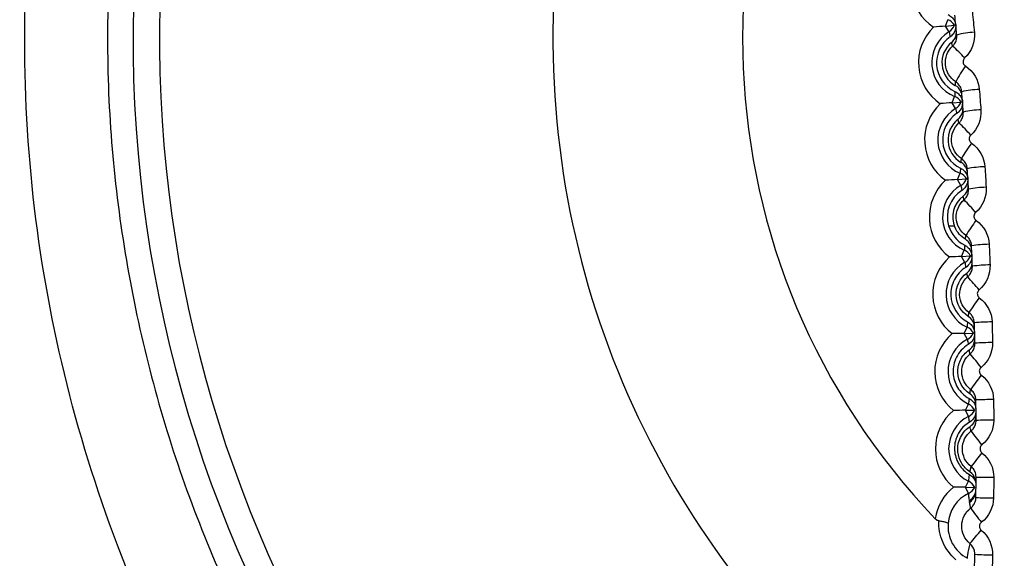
# Model space of a CAD drawing. Header units: millimetres. Extents: x 15358 to 16483, y 10132 to 11382.
# Tile 74 of 166: x 15945 to 15956, y 10674 to 10680. Entities that reach past the tile are written whole.
import ezdxf

# ---------------------------------------------------------------- set-up
doc = ezdxf.new("R2010")
doc.units = ezdxf.units.MM

msp = doc.modelspace()

# ---------------------------------------------------------------- linework, layer by layer
at = {"color": 7, "linetype": 'Continuous', "lineweight": 25}
for p, q in [((15955.237, 10679.822), (15955.264, 10679.894)), ((15955.237, 10679.822), (15955.339, 10679.832)), ((15955.277, 10679.757), (15955.237, 10679.822)), ((15955.313, 10678.955), (15955.341, 10679.027)), ((15955.313, 10678.955), (15955.415, 10678.963)), ((15955.352, 10678.889), (15955.313, 10678.955)), ((15955.373, 10678.087), (15955.403, 10678.158)), ((15955.373, 10678.087), (15955.476, 10678.093)), ((15955.412, 10678.02), (15955.373, 10678.087)), ((15955.273, 10677.562), (15955.338, 10677.562)), ((15955.419, 10677.217), (15955.45, 10677.288)), ((15955.419, 10677.217), (15955.521, 10677.222)), ((15955.456, 10677.15), (15955.419, 10677.217)), ((15955.449, 10676.347), (15955.482, 10676.417)), ((15955.449, 10676.347), (15955.552, 10676.35)), ((15955.485, 10676.279), (15955.449, 10676.347)), ((15955.465, 10675.477), (15955.498, 10675.546)), ((15955.465, 10675.477), (15955.567, 10675.478)), ((15955.499, 10675.408), (15955.465, 10675.477)), ((15955.465, 10674.606), (15955.499, 10674.675)), ((15955.465, 10674.606), (15955.567, 10674.605)), ((15955.498, 10674.537), (15955.465, 10674.606)), ((15955.571, 10674.605), (15955.567, 10674.605))]:
    msp.add_line(p, q, dxfattribs=at)
for centre, radius, start, end in [((15960.802, 10679.565), 22.631, 349.7951, 105.4331), ((15960.797, 10679.681), 14.75, 110.4268, 246.6273), ((15960.797, 10679.681), 14.45, 110.4268, 246.1122), ((15960.797, 10679.681), 10, 127.8444, 234.5175), ((15960.797, 10679.681), 7.855, 141.1494, 223.7407), ((15955.41, 10680.278), 0.561, 135.2592, 236.7408), ((15955.211, 10679.754), 0.15, 31.4237, 69.2344), ((15955.493, 10679.408), 0.561, 134.2592, 235.7408), ((15955.493, 10679.408), 0.411, 121.7681, 248.2319), ((15955.198, 10679.885), 0.15, 301.7656, 339.5763), ((15957.773, 10680.284), 2.55, 191.9232, 193.2121), ((15955.59, 10678.94), 0.812, 91.816, 106.0832), ((15955.493, 10679.408), 0.357, 124.7977, 245.2023), ((15955.493, 10679.408), 0.296, 129.3133, 240.6867), ((15954.553, 10678.682), 1.191, 40.8616, 50.0817), ((15956.87, 10678.392), 1.715, 145.1783, 152.194), ((15957.891, 10678.941), 2.551, 176.7882, 178.0766), ((15955.645, 10678.175), 0.931, 91.5395, 103.9443), ((15955.286, 10678.887), 0.15, 30.4237, 68.2344), ((15955.275, 10679.018), 0.15, 300.7656, 338.5763), ((15955.562, 10678.536), 0.561, 133.2592, 234.7408), ((15955.562, 10678.536), 0.411, 120.7681, 247.2319), ((15957.856, 10679.372), 2.55, 190.9232, 192.2121), ((15955.663, 10677.892), 0.983, 91.4425, 103.1772), ((15955.562, 10678.536), 0.357, 123.7977, 244.2023), ((15955.562, 10678.536), 0.296, 128.3133, 239.6867), ((15954.368, 10677.606), 1.516, 40.3492, 47.6458), ((15957.197, 10677.307), 2.049, 144.4482, 150.2607), ((15957.951, 10678.027), 2.551, 175.7882, 177.0766), ((15955.707, 10677.061), 1.17, 91.1752, 101.0213), ((15955.615, 10677.663), 0.561, 132.2592, 233.7408), ((15955.345, 10678.019), 0.15, 29.4237, 67.2344), ((15955.337, 10678.15), 0.15, 299.7656, 337.5763), ((15955.615, 10677.663), 0.411, 119.7681, 246.2319), ((15955.615, 10677.663), 0.357, 122.7977, 196.5218), ((15957.923, 10678.459), 2.549, 189.9229, 191.2123), ((15955.721, 10676.743), 1.256, 91.0806, 100.2445), ((15955.615, 10677.663), 0.296, 127.3133, 203.7082), ((15954.003, 10676.4), 2.051, 39.8188, 45.2552), ((15957.687, 10676.081), 2.61, 143.7458, 148.2656), ((15957.995, 10677.113), 2.551, 174.7864, 176.0766), ((15955.39, 10677.15), 0.15, 28.4237, 66.2344), ((15955.754, 10675.77), 1.584, 90.8208, 98.075), ((15955.654, 10676.79), 0.561, 131.2592, 232.7408), ((15955.384, 10677.281), 0.15, 298.7656, 336.5763), ((15955.654, 10676.79), 0.411, 118.7681, 245.2319), ((15957.966, 10677.544), 2.541, 188.921, 190.2225), ((15955.764, 10675.371), 1.75, 90.7282, 97.2908), ((15953.229, 10674.885), 3.085, 39.2686, 42.9131), ((15958.595, 10674.513), 3.722, 143.0707, 146.2096), ((15958.015, 10676.199), 2.543, 173.742, 175.0776), ((15955.419, 10676.281), 0.15, 27.4237, 65.2344), ((15955.784, 10674.002), 2.474, 90.4739, 95.1114), ((15955.677, 10675.916), 0.561, 130.2592, 231.7408), ((15955.677, 10675.916), 0.411, 117.7681, 244.2319), ((15955.415, 10676.412), 0.15, 297.7656, 335.5763), ((15957.974, 10676.625), 2.512, 187.9147, 189.291), ((15955.789, 10673.332), 2.911, 90.3826, 94.3221), ((15951.045, 10672.28), 5.889, 38.6968, 40.6222), ((15961.127, 10671.653), 6.921, 142.422, 144.0941), ((15958.006, 10675.286), 2.522, 172.6228, 174.0805), ((15955.433, 10675.411), 0.15, 26.4237, 64.2344), ((15955.794, 10669.881), 5.717, 90.1317, 92.1366), ((15955.684, 10675.041), 0.561, 129.2592, 230.7408), ((15955.684, 10675.041), 0.411, 116.7681, 243.2319), ((15955.432, 10675.542), 0.15, 296.7656, 334.5763), ((15955.789, 10666.572), 8.793, 90.0412, 91.3446), ((15923.863, 10650.161), 40.394, 38.102, 38.3852), ((16029.625, 10616.782), 94.135, 141.79881, 141.92062), ((15955.849, 10692.771), 18.051, 269.1568, 269.7916), ((15955.677, 10674.167), 0.561, 128.2592, 171.5644), ((15955.433, 10674.672), 0.15, 295.7656, 333.5763), ((15955.432, 10674.541), 0.15, 25.4237, 63.2344), ((15955.677, 10674.167), 0.411, 115.7681, 175.9977), ((15955.432, 10674.585), 0.15, 300.338, 359.4745), ((15955.432, 10674.567), 0.15, 301.4372, 359.4544), ((15955.434, 10674.573), 0.15, 300.8347, 349.2933), ((15955.826, 10683.06), 8.574, 268.3646, 269.7012), ((15962.807, 10679.704), 9.028, 216.2041, 217.4829), ((15949.772, 10678.84), 7.53, 319.6909, 321.2001), ((15955.803, 10677.345), 3.504, 266.1785, 269.4508)]:
    msp.add_arc(centre, radius, start, end, dxfattribs=at)
for points, knots in [([(15955.779, 10700.639), (15956.208, 10700.74), (15956.641, 10700.831), (15957.506, 10700.982), (15957.939, 10701.044), (15959.24, 10701.191), (15960.109, 10701.236), (15961.852, 10701.221), (15962.725, 10701.161), (15964.475, 10700.932), (15965.335, 10700.766), (15967.022, 10700.332), (15967.851, 10700.065), (15969.07, 10699.588), (15969.472, 10699.417), (15970.269, 10699.048), (15970.665, 10698.851), (15972.601, 10697.807), (15974.029, 10696.797), (15976.64, 10694.422), (15977.779, 10693.099), (15979.239, 10690.916), (15979.686, 10690.15), (15980.476, 10688.587), (15980.821, 10687.785), (15981.414, 10686.144), (15981.66, 10685.305), (15982.053, 10683.586), (15982.195, 10682.721), (15982.374, 10680.988), (15982.41, 10680.119), (15982.387, 10678.812), (15982.365, 10678.375), (15982.296, 10677.501), (15982.247, 10677.062), (15982.187, 10676.626)], [0, 0, 0, 0, 0.03125, 0.03125, 0.0625, 0.0625, 0.125, 0.125, 0.1875, 0.1875, 0.25, 0.25, 0.3125, 0.3125, 0.34375, 0.34375, 0.375, 0.375, 0.5, 0.5, 0.625, 0.625, 0.6875, 0.6875, 0.75, 0.75, 0.8125, 0.8125, 0.875, 0.875, 0.9375, 0.9375, 0.96875, 0.96875, 1, 1, 1, 1]), ([(15954.946, 10664.91), (15954.491, 10665.056), (15952.747, 10665.618), (15950.143, 10667.567), (15947.419, 10670.588), (15945.578, 10674.256), (15944.709, 10678.253), (15944.877, 10682.343), (15946.065, 10686.264), (15948.207, 10689.741), (15951.131, 10692.638), (15953.563, 10693.843), (15954.779, 10694.445)], [0, 0, 0, 0, 0.037767, 0.144659, 0.251567, 0.35849, 0.465424, 0.57236, 0.679291, 0.78621, 0.893113, 1, 1, 1, 1]), ([(15955.68, 10693.832), (15954.497, 10693.304), (15952.536, 10692.43), (15950.242, 10690.491), (15948.57, 10688.574), (15947.257, 10686.389), (15946.319, 10684.021), (15945.802, 10681.527), (15945.702, 10678.982), (15946.04, 10676.458), (15946.788, 10674.025), (15947.942, 10671.757), (15949.451, 10669.706), (15951.294, 10667.959), (15953.14, 10666.65), (15954.433, 10666.106), (15954.946, 10665.89)], [0, 0, 0, 0, 0.107511, 0.178044, 0.248576, 0.319134, 0.389693, 0.460245, 0.530798, 0.601315, 0.671833, 0.742301, 0.812769, 0.883196, 0.953623, 1, 1, 1, 1]), ([(15955.266, 10679.952), (15955.281, 10679.945), (15955.295, 10679.935), (15955.308, 10679.924), (15955.32, 10679.912), (15955.33, 10679.899), (15955.338, 10679.884), (15955.346, 10679.869), (15955.351, 10679.852), (15955.354, 10679.836), (15955.354, 10679.835), (15955.354, 10679.834), (15955.354, 10679.834)], [0, 0, 0, 0, 0.0000503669, 0.0000503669, 0.0000503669, 0.0001007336, 0.0001007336, 0.0001007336, 0.0001511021, 0.0001511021, 0.0001511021, 0.0001532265, 0.0001532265, 0.0001532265, 0.0001532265]), ([(15955.354, 10679.834), (15955.355, 10679.819), (15955.353, 10679.803), (15955.35, 10679.788), (15955.346, 10679.772), (15955.339, 10679.756), (15955.33, 10679.742), (15955.321, 10679.728), (15955.309, 10679.716), (15955.296, 10679.705), (15955.294, 10679.704), (15955.292, 10679.702), (15955.29, 10679.701)], [0.0000049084, 0.0000049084, 0.0000049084, 0.0000049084, 0.0000503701, 0.0000503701, 0.0000503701, 0.0001007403, 0.0001007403, 0.0001007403, 0.0001511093, 0.0001511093, 0.0001511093, 0.0001581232, 0.0001581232, 0.0001581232, 0.0001581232]), ([(15955.306, 10679.637), (15955.319, 10679.648), (15955.33, 10679.661), (15955.339, 10679.675), (15955.348, 10679.689), (15955.354, 10679.705), (15955.358, 10679.722), (15955.361, 10679.737), (15955.362, 10679.752), (15955.36, 10679.767)], [0, 0, 0, 0, 0.0000503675, 0.0000503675, 0.0000503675, 0.0001007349, 0.0001007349, 0.0001007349, 0.0001461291, 0.0001461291, 0.0001461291, 0.0001461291]), ([(15955.354, 10679.834), (15955.354, 10679.834), (15955.354, 10679.834), (15955.354, 10679.834), (15955.354, 10679.834), (15955.353, 10679.834), (15955.353, 10679.834), (15955.351, 10679.833), (15955.346, 10679.833), (15955.339, 10679.832)], [0, 0, 0, 0, 0.0003, 0.0003, 0.0003, 0.0015, 0.0015, 0.0015, 0.006150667, 0.006150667, 0.006150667, 0.006150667]), ([(15955.318, 10679.596), (15955.318, 10679.597), (15955.317, 10679.598), (15955.317, 10679.599), (15955.315, 10679.605), (15955.313, 10679.611), (15955.311, 10679.618), (15955.311, 10679.62), (15955.31, 10679.622), (15955.31, 10679.624), (15955.308, 10679.628), (15955.307, 10679.633), (15955.306, 10679.637)], [0.000189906, 0.000189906, 0.000189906, 0.000189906, 0.000506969, 0.000506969, 0.000506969, 0.002534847, 0.002534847, 0.002534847, 0.003199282, 0.003199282, 0.003199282, 0.004607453, 0.004607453, 0.004607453, 0.004607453]), ([(15955.318, 10679.596), (15955.326, 10679.604), (15955.334, 10679.613), (15955.341, 10679.623), (15955.35, 10679.637), (15955.357, 10679.653), (15955.361, 10679.669), (15955.365, 10679.686), (15955.366, 10679.703), (15955.365, 10679.72)], [0, 0, 0, 0, 0.0000357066, 0.0000357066, 0.0000357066, 0.0000871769, 0.0000871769, 0.0000871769, 0.0001387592, 0.0001387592, 0.0001387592, 0.0001387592]), ([(15955.353, 10679.192), (15955.287, 10679.235), (15955.244, 10679.308), (15955.23, 10679.463), (15955.26, 10679.542), (15955.318, 10679.596)], [0, 0, 0, 0, 0.5, 0.5, 1, 1, 1, 1]), ([(15955.454, 10679.462), (15955.453, 10679.46), (15955.451, 10679.458), (15955.449, 10679.457), (15955.445, 10679.452), (15955.442, 10679.446), (15955.44, 10679.44), (15955.438, 10679.434), (15955.436, 10679.427), (15955.436, 10679.421), (15955.436, 10679.414), (15955.437, 10679.408), (15955.439, 10679.402), (15955.441, 10679.396), (15955.444, 10679.39), (15955.448, 10679.385), (15955.452, 10679.38), (15955.457, 10679.375), (15955.462, 10679.372)], [0, 0, 0, 0, 0.000007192, 0.000007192, 0.000007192, 0.0000267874, 0.0000267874, 0.0000267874, 0.0000463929, 0.0000463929, 0.0000463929, 0.0000659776, 0.0000659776, 0.0000659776, 0.0000855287, 0.0000855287, 0.0000855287, 0.0001050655, 0.0001050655, 0.0001050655, 0.0001050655]), ([(15955.349, 10679.15), (15955.349, 10679.152), (15955.349, 10679.154), (15955.349, 10679.156), (15955.35, 10679.163), (15955.351, 10679.17), (15955.351, 10679.178), (15955.352, 10679.181), (15955.352, 10679.183), (15955.352, 10679.186), (15955.353, 10679.188), (15955.353, 10679.19), (15955.353, 10679.192)], [0, 0, 0, 0, 0.000586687, 0.000586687, 0.000586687, 0.002933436, 0.002933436, 0.002933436, 0.003744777, 0.003744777, 0.003744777, 0.00442285, 0.00442285, 0.00442285, 0.00442285]), ([(15955.421, 10679.079), (15955.42, 10679.091), (15955.418, 10679.102), (15955.414, 10679.114), (15955.409, 10679.13), (15955.4, 10679.145), (15955.39, 10679.158), (15955.38, 10679.171), (15955.367, 10679.183), (15955.353, 10679.192)], [0, 0, 0, 0, 0.0000358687, 0.0000358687, 0.0000358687, 0.0000868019, 0.0000868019, 0.0000868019, 0.0001376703, 0.0001376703, 0.0001376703, 0.0001376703]), ([(15955.344, 10679.084), (15955.359, 10679.077), (15955.373, 10679.067), (15955.385, 10679.055), (15955.397, 10679.044), (15955.408, 10679.03), (15955.415, 10679.015), (15955.423, 10679), (15955.428, 10678.983), (15955.43, 10678.967), (15955.43, 10678.966), (15955.43, 10678.965), (15955.43, 10678.964)], [0, 0, 0, 0, 0.0000503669, 0.0000503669, 0.0000503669, 0.0001007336, 0.0001007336, 0.0001007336, 0.0001511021, 0.0001511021, 0.0001511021, 0.0001532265, 0.0001532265, 0.0001532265, 0.0001532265]), ([(15955.425, 10679.031), (15955.423, 10679.048), (15955.419, 10679.065), (15955.412, 10679.08), (15955.406, 10679.095), (15955.396, 10679.11), (15955.384, 10679.122), (15955.374, 10679.133), (15955.362, 10679.143), (15955.349, 10679.15)], [0, 0, 0, 0, 0.0000503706, 0.0000503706, 0.0000503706, 0.0001007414, 0.0001007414, 0.0001007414, 0.0001461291, 0.0001461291, 0.0001461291, 0.0001461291]), ([(15955.43, 10678.964), (15955.431, 10678.949), (15955.429, 10678.934), (15955.425, 10678.919), (15955.421, 10678.903), (15955.414, 10678.887), (15955.404, 10678.873), (15955.395, 10678.859), (15955.383, 10678.847), (15955.369, 10678.837), (15955.367, 10678.836), (15955.365, 10678.834), (15955.364, 10678.833)], [0.0000049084, 0.0000049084, 0.0000049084, 0.0000049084, 0.0000503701, 0.0000503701, 0.0000503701, 0.0001007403, 0.0001007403, 0.0001007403, 0.0001511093, 0.0001511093, 0.0001511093, 0.0001581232, 0.0001581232, 0.0001581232, 0.0001581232]), ([(15955.379, 10678.768), (15955.392, 10678.779), (15955.403, 10678.792), (15955.412, 10678.806), (15955.421, 10678.82), (15955.428, 10678.836), (15955.432, 10678.852), (15955.435, 10678.867), (15955.436, 10678.883), (15955.435, 10678.898)], [0, 0, 0, 0, 0.0000503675, 0.0000503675, 0.0000503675, 0.0001007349, 0.0001007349, 0.0001007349, 0.0001461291, 0.0001461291, 0.0001461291, 0.0001461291]), ([(15955.39, 10678.727), (15955.399, 10678.735), (15955.407, 10678.744), (15955.413, 10678.754), (15955.423, 10678.768), (15955.43, 10678.783), (15955.434, 10678.8), (15955.439, 10678.816), (15955.44, 10678.833), (15955.439, 10678.85)], [0, 0, 0, 0, 0.0000355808, 0.0000355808, 0.0000355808, 0.0000868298, 0.0000868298, 0.0000868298, 0.0001381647, 0.0001381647, 0.0001381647, 0.0001381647]), ([(15955.418, 10678.323), (15955.353, 10678.367), (15955.311, 10678.441), (15955.3, 10678.595), (15955.332, 10678.674), (15955.39, 10678.727)], [0, 0, 0, 0, 0.5, 0.5, 1, 1, 1, 1]), ([(15955.39, 10678.727), (15955.39, 10678.728), (15955.389, 10678.729), (15955.389, 10678.73), (15955.387, 10678.736), (15955.385, 10678.742), (15955.384, 10678.749), (15955.383, 10678.751), (15955.383, 10678.753), (15955.382, 10678.755), (15955.381, 10678.76), (15955.38, 10678.764), (15955.379, 10678.768)], [0.000191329, 0.000191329, 0.000191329, 0.000191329, 0.000506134, 0.000506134, 0.000506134, 0.00253067, 0.00253067, 0.00253067, 0.003247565, 0.003247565, 0.003247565, 0.004655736, 0.004655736, 0.004655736, 0.004655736]), ([(15955.524, 10678.588), (15955.522, 10678.587), (15955.521, 10678.585), (15955.519, 10678.583), (15955.515, 10678.578), (15955.511, 10678.573), (15955.509, 10678.567), (15955.507, 10678.561), (15955.505, 10678.554), (15955.505, 10678.548), (15955.505, 10678.541), (15955.506, 10678.535), (15955.508, 10678.529), (15955.51, 10678.523), (15955.513, 10678.517), (15955.516, 10678.512), (15955.52, 10678.507), (15955.525, 10678.502), (15955.53, 10678.498)], [0, 0, 0, 0, 0.0000070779, 0.0000070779, 0.0000070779, 0.0000265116, 0.0000265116, 0.0000265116, 0.0000459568, 0.0000459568, 0.0000459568, 0.0000653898, 0.0000653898, 0.0000653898, 0.0000847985, 0.0000847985, 0.0000847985, 0.0001041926, 0.0001041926, 0.0001041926, 0.0001041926]), ([(15955.413, 10678.281), (15955.413, 10678.283), (15955.413, 10678.285), (15955.413, 10678.286), (15955.414, 10678.294), (15955.415, 10678.301), (15955.416, 10678.309), (15955.416, 10678.311), (15955.417, 10678.314), (15955.417, 10678.317), (15955.417, 10678.319), (15955.418, 10678.321), (15955.418, 10678.323)], [0, 0, 0, 0, 0.000586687, 0.000586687, 0.000586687, 0.002933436, 0.002933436, 0.002933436, 0.003744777, 0.003744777, 0.003744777, 0.004468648, 0.004468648, 0.004468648, 0.004468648]), ([(15955.487, 10678.161), (15955.486, 10678.177), (15955.482, 10678.194), (15955.475, 10678.21), (15955.469, 10678.225), (15955.459, 10678.24), (15955.448, 10678.252), (15955.438, 10678.263), (15955.426, 10678.273), (15955.413, 10678.281)], [0, 0, 0, 0, 0.0000503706, 0.0000503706, 0.0000503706, 0.0001007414, 0.0001007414, 0.0001007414, 0.0001461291, 0.0001461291, 0.0001461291, 0.0001461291]), ([(15955.484, 10678.209), (15955.483, 10678.221), (15955.481, 10678.233), (15955.477, 10678.244), (15955.472, 10678.26), (15955.464, 10678.275), (15955.454, 10678.289), (15955.444, 10678.302), (15955.432, 10678.314), (15955.418, 10678.323)], [0, 0, 0, 0, 0.0000356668, 0.0000356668, 0.0000356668, 0.0000865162, 0.0000865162, 0.0000865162, 0.000137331, 0.000137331, 0.000137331, 0.000137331]), ([(15955.407, 10678.215), (15955.422, 10678.208), (15955.436, 10678.198), (15955.448, 10678.186), (15955.46, 10678.174), (15955.47, 10678.16), (15955.477, 10678.144), (15955.484, 10678.129), (15955.489, 10678.113), (15955.491, 10678.096), (15955.491, 10678.095), (15955.491, 10678.095), (15955.491, 10678.094)], [0, 0, 0, 0, 0.0000503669, 0.0000503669, 0.0000503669, 0.0001007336, 0.0001007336, 0.0001007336, 0.0001511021, 0.0001511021, 0.0001511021, 0.0001532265, 0.0001532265, 0.0001532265, 0.0001532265]), ([(15955.491, 10678.094), (15955.491, 10678.079), (15955.489, 10678.063), (15955.485, 10678.049), (15955.481, 10678.033), (15955.473, 10678.017), (15955.463, 10678.003), (15955.454, 10677.99), (15955.442, 10677.977), (15955.428, 10677.968), (15955.426, 10677.966), (15955.424, 10677.965), (15955.422, 10677.964)], [0.0000049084, 0.0000049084, 0.0000049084, 0.0000049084, 0.0000503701, 0.0000503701, 0.0000503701, 0.0001007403, 0.0001007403, 0.0001007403, 0.0001511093, 0.0001511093, 0.0001511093, 0.0001581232, 0.0001581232, 0.0001581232, 0.0001581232]), ([(15955.491, 10678.094), (15955.491, 10678.094), (15955.491, 10678.094), (15955.491, 10678.094), (15955.49, 10678.094), (15955.49, 10678.094), (15955.49, 10678.094), (15955.487, 10678.094), (15955.483, 10678.093), (15955.476, 10678.093)], [0, 0, 0, 0, 0.0003, 0.0003, 0.0003, 0.0015, 0.0015, 0.0015, 0.006150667, 0.006150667, 0.006150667, 0.006150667]), ([(15955.436, 10677.899), (15955.449, 10677.909), (15955.461, 10677.922), (15955.47, 10677.936), (15955.48, 10677.95), (15955.487, 10677.965), (15955.491, 10677.982), (15955.494, 10677.996), (15955.496, 10678.012), (15955.495, 10678.027)], [0, 0, 0, 0, 0.0000503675, 0.0000503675, 0.0000503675, 0.0001007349, 0.0001007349, 0.0001007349, 0.0001461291, 0.0001461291, 0.0001461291, 0.0001461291]), ([(15955.447, 10677.857), (15955.456, 10677.865), (15955.464, 10677.873), (15955.47, 10677.883), (15955.48, 10677.897), (15955.488, 10677.912), (15955.492, 10677.929), (15955.497, 10677.945), (15955.499, 10677.962), (15955.498, 10677.979)], [0, 0, 0, 0, 0.000035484, 0.000035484, 0.000035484, 0.0000865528, 0.0000865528, 0.0000865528, 0.0001376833, 0.0001376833, 0.0001376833, 0.0001376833]), ([(15955.468, 10677.454), (15955.404, 10677.499), (15955.363, 10677.573), (15955.355, 10677.727), (15955.388, 10677.805), (15955.447, 10677.857)], [0, 0, 0, 0, 0.5, 0.5, 1, 1, 1, 1]), ([(15955.447, 10677.857), (15955.446, 10677.858), (15955.446, 10677.859), (15955.446, 10677.86), (15955.444, 10677.866), (15955.443, 10677.872), (15955.441, 10677.879), (15955.44, 10677.881), (15955.44, 10677.883), (15955.439, 10677.886), (15955.438, 10677.89), (15955.437, 10677.894), (15955.436, 10677.899)], [0.000192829, 0.000192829, 0.000192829, 0.000192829, 0.00050547, 0.00050547, 0.00050547, 0.00252735, 0.00252735, 0.00252735, 0.003285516, 0.003285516, 0.003285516, 0.004694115, 0.004694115, 0.004694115, 0.004694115]), ([(15955.578, 10677.713), (15955.576, 10677.712), (15955.575, 10677.71), (15955.573, 10677.709), (15955.569, 10677.704), (15955.566, 10677.698), (15955.563, 10677.692), (15955.561, 10677.686), (15955.559, 10677.68), (15955.559, 10677.674), (15955.559, 10677.667), (15955.559, 10677.661), (15955.561, 10677.655), (15955.563, 10677.649), (15955.566, 10677.643), (15955.569, 10677.638), (15955.573, 10677.633), (15955.578, 10677.628), (15955.583, 10677.624)], [0, 0, 0, 0, 0.0000069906, 0.0000069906, 0.0000069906, 0.0000262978, 0.0000262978, 0.0000262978, 0.0000456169, 0.0000456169, 0.0000456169, 0.0000649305, 0.0000649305, 0.0000649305, 0.0000842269, 0.0000842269, 0.0000842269, 0.0001035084, 0.0001035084, 0.0001035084, 0.0001035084]), ([(15955.462, 10677.411), (15955.462, 10677.412), (15955.462, 10677.414), (15955.462, 10677.416), (15955.463, 10677.424), (15955.464, 10677.431), (15955.466, 10677.439), (15955.466, 10677.441), (15955.466, 10677.443), (15955.467, 10677.446), (15955.467, 10677.448), (15955.467, 10677.451), (15955.468, 10677.454)], [0, 0, 0, 0, 0.000586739, 0.000586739, 0.000586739, 0.002933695, 0.002933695, 0.002933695, 0.003678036, 0.003678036, 0.003678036, 0.00450747, 0.00450747, 0.00450747, 0.00450747]), ([(15955.534, 10677.289), (15955.533, 10677.306), (15955.529, 10677.323), (15955.523, 10677.338), (15955.517, 10677.354), (15955.508, 10677.369), (15955.496, 10677.381), (15955.486, 10677.393), (15955.475, 10677.403), (15955.462, 10677.411)], [0, 0, 0, 0, 0.0000505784, 0.0000505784, 0.0000505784, 0.0001011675, 0.0001011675, 0.0001011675, 0.000146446, 0.000146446, 0.000146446, 0.000146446]), ([(15955.531, 10677.338), (15955.531, 10677.35), (15955.529, 10677.362), (15955.526, 10677.373), (15955.521, 10677.389), (15955.513, 10677.404), (15955.504, 10677.418), (15955.494, 10677.432), (15955.482, 10677.444), (15955.468, 10677.454)], [0, 0, 0, 0, 0.0000355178, 0.0000355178, 0.0000355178, 0.0000863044, 0.0000863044, 0.0000863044, 0.0001370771, 0.0001370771, 0.0001370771, 0.0001370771]), ([(15955.455, 10677.345), (15955.47, 10677.337), (15955.483, 10677.327), (15955.495, 10677.315), (15955.507, 10677.303), (15955.516, 10677.289), (15955.523, 10677.274), (15955.53, 10677.258), (15955.535, 10677.242), (15955.536, 10677.225), (15955.536, 10677.224), (15955.536, 10677.223), (15955.536, 10677.222)], [0, 0, 0, 0, 0.0000503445, 0.0000503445, 0.0000503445, 0.0001006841, 0.0001006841, 0.0001006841, 0.0001511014, 0.0001511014, 0.0001511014, 0.0001537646, 0.0001537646, 0.0001537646, 0.0001537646]), ([(15955.536, 10677.222), (15955.536, 10677.222), (15955.536, 10677.222), (15955.536, 10677.222), (15955.536, 10677.222), (15955.536, 10677.222), (15955.535, 10677.222), (15955.533, 10677.222), (15955.529, 10677.222), (15955.521, 10677.222)], [0, 0, 0, 0, 0.0003, 0.0003, 0.0003, 0.0015, 0.0015, 0.0015, 0.006169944, 0.006169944, 0.006169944, 0.006169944]), ([(15955.466, 10677.093), (15955.412, 10677.059), (15955.367, 10677.011), (15955.309, 10676.9), (15955.295, 10676.837), (15955.303, 10676.652), (15955.376, 10676.535), (15955.487, 10676.476)], [0, 0, 0, 0, 0.25, 0.25, 0.5, 0.5, 1, 1, 1, 1]), ([(15955.478, 10677.029), (15955.492, 10677.039), (15955.504, 10677.051), (15955.513, 10677.065), (15955.523, 10677.079), (15955.53, 10677.095), (15955.534, 10677.111), (15955.538, 10677.125), (15955.54, 10677.141), (15955.539, 10677.156)], [0, 0, 0, 0, 0.0000509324, 0.0000509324, 0.0000509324, 0.0001018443, 0.0001018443, 0.0001018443, 0.000147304, 0.000147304, 0.000147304, 0.000147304]), ([(15955.488, 10676.986), (15955.497, 10676.993), (15955.505, 10677.002), (15955.512, 10677.012), (15955.522, 10677.025), (15955.53, 10677.041), (15955.535, 10677.057), (15955.54, 10677.073), (15955.542, 10677.09), (15955.541, 10677.107)], [0, 0, 0, 0, 0.0000354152, 0.0000354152, 0.0000354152, 0.0000863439, 0.0000863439, 0.0000863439, 0.0001373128, 0.0001373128, 0.0001373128, 0.0001373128]), ([(15955.495, 10676.538), (15955.413, 10676.59), (15955.361, 10676.682), (15955.353, 10676.872), (15955.399, 10676.971), (15955.478, 10677.029)], [0, 0, 0, 0, 0.5, 0.5, 1, 1, 1, 1]), ([(15955.502, 10676.583), (15955.439, 10676.629), (15955.4, 10676.704), (15955.395, 10676.858), (15955.429, 10676.936), (15955.488, 10676.986)], [0, 0, 0, 0, 0.5, 0.5, 1, 1, 1, 1]), ([(15955.488, 10676.986), (15955.488, 10676.987), (15955.488, 10676.988), (15955.488, 10676.989), (15955.486, 10676.995), (15955.484, 10677.001), (15955.483, 10677.008), (15955.482, 10677.01), (15955.482, 10677.013), (15955.481, 10677.015), (15955.48, 10677.02), (15955.479, 10677.024), (15955.478, 10677.029)], [0.000194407, 0.000194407, 0.000194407, 0.000194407, 0.000504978, 0.000504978, 0.000504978, 0.002524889, 0.002524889, 0.002524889, 0.003312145, 0.003312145, 0.003312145, 0.004767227, 0.004767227, 0.004767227, 0.004767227]), ([(15955.617, 10676.838), (15955.615, 10676.837), (15955.614, 10676.835), (15955.612, 10676.833), (15955.608, 10676.829), (15955.604, 10676.823), (15955.602, 10676.817), (15955.599, 10676.812), (15955.598, 10676.805), (15955.597, 10676.799), (15955.597, 10676.793), (15955.598, 10676.786), (15955.599, 10676.78), (15955.601, 10676.774), (15955.604, 10676.768), (15955.607, 10676.763), (15955.611, 10676.758), (15955.615, 10676.753), (15955.62, 10676.749)], [0, 0, 0, 0, 0.0000069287, 0.0000069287, 0.0000069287, 0.0000261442, 0.0000261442, 0.0000261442, 0.0000453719, 0.0000453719, 0.0000453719, 0.0000645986, 0.0000645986, 0.0000645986, 0.0000838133, 0.0000838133, 0.0000838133, 0.0001030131, 0.0001030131, 0.0001030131, 0.0001030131]), ([(15955.495, 10676.538), (15955.495, 10676.54), (15955.496, 10676.542), (15955.496, 10676.544), (15955.497, 10676.551), (15955.498, 10676.559), (15955.5, 10676.566), (15955.5, 10676.568), (15955.5, 10676.57), (15955.5, 10676.572), (15955.501, 10676.576), (15955.502, 10676.579), (15955.502, 10676.583)], [0, 0, 0, 0, 0.000589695, 0.000589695, 0.000589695, 0.002948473, 0.002948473, 0.002948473, 0.003552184, 0.003552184, 0.003552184, 0.004704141, 0.004704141, 0.004704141, 0.004704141]), ([(15955.564, 10676.466), (15955.563, 10676.478), (15955.562, 10676.49), (15955.559, 10676.501), (15955.554, 10676.517), (15955.547, 10676.533), (15955.537, 10676.547), (15955.528, 10676.561), (15955.516, 10676.573), (15955.502, 10676.583)], [0, 0, 0, 0, 0.0000354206, 0.0000354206, 0.0000354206, 0.0000861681, 0.0000861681, 0.0000861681, 0.0001369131, 0.0001369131, 0.0001369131, 0.0001369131]), ([(15955.487, 10676.476), (15955.502, 10676.468), (15955.516, 10676.458), (15955.527, 10676.446), (15955.538, 10676.434), (15955.547, 10676.42), (15955.554, 10676.405), (15955.561, 10676.39), (15955.565, 10676.373), (15955.567, 10676.357), (15955.567, 10676.355), (15955.567, 10676.352), (15955.567, 10676.35)], [0, 0, 0, 0, 0.0000515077, 0.0000515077, 0.0000515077, 0.0001028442, 0.0001028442, 0.0001028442, 0.0001569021, 0.0001569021, 0.0001569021, 0.0001637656, 0.0001637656, 0.0001637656, 0.0001637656]), ([(15955.505, 10676.16), (15955.519, 10676.17), (15955.532, 10676.183), (15955.542, 10676.197), (15955.551, 10676.211), (15955.559, 10676.226), (15955.563, 10676.242), (15955.567, 10676.257), (15955.569, 10676.271), (15955.569, 10676.286)], [0, 0, 0, 0, 0.000055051, 0.000055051, 0.000055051, 0.0001098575, 0.0001098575, 0.0001098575, 0.0001586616, 0.0001586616, 0.0001586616, 0.0001586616]), ([(15955.567, 10676.35), (15955.567, 10676.35), (15955.567, 10676.35), (15955.567, 10676.35), (15955.567, 10676.35), (15955.566, 10676.35), (15955.566, 10676.35), (15955.566, 10676.35), (15955.565, 10676.35), (15955.565, 10676.35), (15955.564, 10676.35), (15955.564, 10676.35), (15955.564, 10676.35), (15955.563, 10676.35), (15955.562, 10676.35), (15955.561, 10676.35), (15955.559, 10676.35), (15955.556, 10676.35), (15955.552, 10676.35)], [-0.00247549, -0.00247549, -0.00247549, -0.00247549, -0.00217549, -0.00217549, -0.00217549, -0.000975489, -0.000975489, -0.000975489, 0, 0, 0, 0.0003, 0.0003, 0.0003, 0.0015, 0.0015, 0.0015, 0.003930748, 0.003930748, 0.003930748, 0.003930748]), ([(15955.494, 10676.22), (15955.435, 10676.184), (15955.39, 10676.133), (15955.333, 10676.021), (15955.321, 10675.96), (15955.327, 10675.843), (15955.344, 10675.786), (15955.404, 10675.686), (15955.448, 10675.641), (15955.505, 10675.61)], [0, 0, 0, 0, 0.25, 0.25, 0.5, 0.5, 0.75, 0.75, 1, 1, 1, 1]), ([(15955.515, 10676.114), (15955.524, 10676.122), (15955.532, 10676.131), (15955.539, 10676.14), (15955.549, 10676.153), (15955.557, 10676.169), (15955.563, 10676.185), (15955.568, 10676.201), (15955.57, 10676.218), (15955.57, 10676.234)], [0, 0, 0, 0, 0.0000353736, 0.0000353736, 0.0000353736, 0.000086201, 0.000086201, 0.000086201, 0.0001370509, 0.0001370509, 0.0001370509, 0.0001370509]), ([(15955.513, 10675.662), (15955.427, 10675.718), (15955.38, 10675.81), (15955.375, 10675.95), (15955.384, 10675.999), (15955.427, 10676.088), (15955.461, 10676.13), (15955.505, 10676.16)], [0, 0, 0, 0, 0.5, 0.5, 0.75, 0.75, 1, 1, 1, 1]), ([(15955.522, 10675.712), (15955.46, 10675.759), (15955.422, 10675.834), (15955.419, 10675.988), (15955.454, 10676.065), (15955.515, 10676.114)], [0, 0, 0, 0, 0.5, 0.5, 1, 1, 1, 1]), ([(15955.515, 10676.114), (15955.514, 10676.115), (15955.514, 10676.116), (15955.514, 10676.117), (15955.513, 10676.124), (15955.511, 10676.13), (15955.51, 10676.136), (15955.508, 10676.144), (15955.506, 10676.152), (15955.505, 10676.16)], [0.000196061, 0.000196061, 0.000196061, 0.000196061, 0.000504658, 0.000504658, 0.000504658, 0.002523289, 0.002523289, 0.002523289, 0.005079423, 0.005079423, 0.005079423, 0.005079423]), ([(15955.641, 10675.962), (15955.639, 10675.961), (15955.638, 10675.959), (15955.636, 10675.957), (15955.632, 10675.953), (15955.628, 10675.948), (15955.625, 10675.942), (15955.623, 10675.936), (15955.621, 10675.93), (15955.62, 10675.923), (15955.62, 10675.917), (15955.62, 10675.911), (15955.622, 10675.905), (15955.624, 10675.898), (15955.626, 10675.893), (15955.63, 10675.887), (15955.633, 10675.882), (15955.638, 10675.877), (15955.643, 10675.873)], [0, 0, 0, 0, 0.000006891, 0.000006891, 0.000006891, 0.0000260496, 0.0000260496, 0.0000260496, 0.0000452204, 0.0000452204, 0.0000452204, 0.0000643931, 0.0000643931, 0.0000643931, 0.0000835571, 0.0000835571, 0.0000835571, 0.0001027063, 0.0001027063, 0.0001027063, 0.0001027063]), ([(15955.513, 10675.662), (15955.513, 10675.664), (15955.514, 10675.666), (15955.514, 10675.668), (15955.515, 10675.675), (15955.516, 10675.683), (15955.518, 10675.691), (15955.518, 10675.692), (15955.518, 10675.693), (15955.518, 10675.694), (15955.519, 10675.7), (15955.521, 10675.706), (15955.522, 10675.712)], [0, 0, 0, 0, 0.000598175, 0.000598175, 0.000598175, 0.002990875, 0.002990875, 0.002990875, 0.003374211, 0.003374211, 0.003374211, 0.0052101, 0.0052101, 0.0052101, 0.0052101]), ([(15955.581, 10675.594), (15955.581, 10675.606), (15955.579, 10675.617), (15955.577, 10675.629), (15955.572, 10675.645), (15955.565, 10675.661), (15955.556, 10675.675), (15955.547, 10675.689), (15955.535, 10675.701), (15955.522, 10675.712)], [0, 0, 0, 0, 0.0000353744, 0.0000353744, 0.0000353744, 0.0000861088, 0.0000861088, 0.0000861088, 0.0001368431, 0.0001368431, 0.0001368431, 0.0001368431]), ([(15955.508, 10675.342), (15955.508, 10675.344), (15955.507, 10675.346), (15955.507, 10675.349), (15955.506, 10675.357), (15955.505, 10675.366), (15955.504, 10675.374), (15955.502, 10675.385), (15955.501, 10675.397), (15955.499, 10675.408)], [0, 0, 0, 0, 0.000690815, 0.000690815, 0.000690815, 0.003454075, 0.003454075, 0.003454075, 0.007133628, 0.007133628, 0.007133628, 0.007133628]), ([(15955.582, 10675.474), (15955.582, 10675.449), (15955.577, 10675.425), (15955.553, 10675.379), (15955.535, 10675.358), (15955.508, 10675.342)], [0, 0, 0, 0, 0.5, 0.5, 1, 1, 1, 1]), ([(15955.582, 10675.478), (15955.582, 10675.478), (15955.582, 10675.478), (15955.582, 10675.478), (15955.582, 10675.478)], [0, 0, 0, 0, 0.302953, 1, 1, 1, 1]), ([(15955.508, 10675.342), (15955.431, 10675.297), (15955.388, 10675.234), (15955.34, 10675.114), (15955.335, 10675.057), (15955.348, 10674.95), (15955.367, 10674.903), (15955.421, 10674.818), (15955.457, 10674.78), (15955.509, 10674.75)], [0, 0, 0, 0, 0.25, 0.25, 0.5, 0.5, 0.75, 0.75, 1, 1, 1, 1]), ([(15955.514, 10674.78), (15955.471, 10674.809), (15955.441, 10674.843), (15955.397, 10674.919), (15955.383, 10674.961), (15955.373, 10675.052), (15955.378, 10675.101), (15955.419, 10675.202), (15955.454, 10675.255), (15955.516, 10675.295)], [0, 0, 0, 0, 0.25, 0.25, 0.5, 0.5, 0.75, 0.75, 1, 1, 1, 1]), ([(15955.526, 10675.243), (15955.526, 10675.244), (15955.525, 10675.245), (15955.525, 10675.246), (15955.524, 10675.252), (15955.523, 10675.259), (15955.521, 10675.265), (15955.519, 10675.275), (15955.517, 10675.285), (15955.516, 10675.295)], [0.00019779, 0.00019779, 0.00019779, 0.00019779, 0.00050451, 0.00050451, 0.00050451, 0.002522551, 0.002522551, 0.002522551, 0.005764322, 0.005764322, 0.005764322, 0.005764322]), ([(15955.526, 10675.243), (15955.535, 10675.25), (15955.544, 10675.259), (15955.551, 10675.268), (15955.561, 10675.281), (15955.57, 10675.296), (15955.575, 10675.312), (15955.58, 10675.328), (15955.583, 10675.345), (15955.583, 10675.362)], [0, 0, 0, 0, 0.0000353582, 0.0000353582, 0.0000353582, 0.0000861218, 0.0000861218, 0.0000861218, 0.0001368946, 0.0001368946, 0.0001368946, 0.0001368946]), ([(15955.526, 10674.84), (15955.465, 10674.888), (15955.428, 10674.964), (15955.428, 10675.118), (15955.465, 10675.195), (15955.526, 10675.243)], [0, 0, 0, 0, 0.5, 0.5, 1, 1, 1, 1]), ([(15955.649, 10675.086), (15955.648, 10675.085), (15955.646, 10675.083), (15955.644, 10675.081), (15955.64, 10675.077), (15955.636, 10675.072), (15955.633, 10675.066), (15955.631, 10675.06), (15955.629, 10675.054), (15955.628, 10675.048), (15955.628, 10675.042), (15955.628, 10675.035), (15955.629, 10675.029), (15955.631, 10675.023), (15955.633, 10675.017), (15955.637, 10675.011), (15955.64, 10675.006), (15955.644, 10675.001), (15955.649, 10674.997)], [0, 0, 0, 0, 0.0000068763, 0.0000068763, 0.0000068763, 0.0000260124, 0.0000260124, 0.0000260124, 0.0000451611, 0.0000451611, 0.0000451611, 0.0000643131, 0.0000643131, 0.0000643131, 0.000083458, 0.000083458, 0.000083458, 0.0001025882, 0.0001025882, 0.0001025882, 0.0001025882]), ([(15955.514, 10674.78), (15955.515, 10674.782), (15955.515, 10674.784), (15955.515, 10674.786), (15955.517, 10674.793), (15955.518, 10674.801), (15955.52, 10674.809), (15955.521, 10674.819), (15955.524, 10674.83), (15955.526, 10674.84)], [0, 0, 0, 0, 0.000618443, 0.000618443, 0.000618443, 0.003092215, 0.003092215, 0.003092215, 0.006387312, 0.006387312, 0.006387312, 0.006387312]), ([(15955.583, 10674.721), (15955.583, 10674.733), (15955.582, 10674.745), (15955.579, 10674.756), (15955.575, 10674.773), (15955.569, 10674.789), (15955.56, 10674.803), (15955.551, 10674.817), (15955.539, 10674.83), (15955.526, 10674.84)], [0, 0, 0, 0, 0.0000353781, 0.0000353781, 0.0000353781, 0.0000861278, 0.0000861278, 0.0000861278, 0.000136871, 0.000136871, 0.000136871, 0.000136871]), ([(15955.499, 10674.675), (15955.499, 10674.677), (15955.5, 10674.679), (15955.5, 10674.681), (15955.501, 10674.691), (15955.502, 10674.701), (15955.504, 10674.711), (15955.506, 10674.724), (15955.507, 10674.737), (15955.509, 10674.75)], [0.000148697, 0.000148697, 0.000148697, 0.000148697, 0.000816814, 0.000816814, 0.000816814, 0.004084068, 0.004084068, 0.004084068, 0.00825538, 0.00825538, 0.00825538, 0.00825538]), ([(15955.509, 10674.75), (15955.53, 10674.738), (15955.542, 10674.726), (15955.561, 10674.702), (15955.567, 10674.691), (15955.58, 10674.659), (15955.583, 10674.64), (15955.582, 10674.624)], [0, 0, 0, 0, 0.25, 0.25, 0.5, 0.5, 1, 1, 1, 1]), ([(15955.583, 10674.649), (15955.583, 10674.667), (15955.58, 10674.687), (15955.562, 10674.731), (15955.549, 10674.756), (15955.514, 10674.78)], [0, 0, 0, 0, 0.5, 0.5, 1, 1, 1, 1]), ([(15955.508, 10674.455), (15955.508, 10674.457), (15955.507, 10674.459), (15955.507, 10674.461), (15955.506, 10674.47), (15955.505, 10674.478), (15955.504, 10674.486), (15955.502, 10674.503), (15955.5, 10674.52), (15955.498, 10674.537)], [0, 0, 0, 0, 0.00066211, 0.00066211, 0.00066211, 0.003310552, 0.003310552, 0.003310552, 0.008792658, 0.008792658, 0.008792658, 0.008792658]), ([(15955.509, 10674.453), (15955.509, 10674.454), (15955.508, 10674.454), (15955.508, 10674.455), (15955.508, 10674.455), (15955.508, 10674.455), (15955.508, 10674.455)], [0, 0, 0, 0, 0.0002401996, 0.0002401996, 0.0002401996, 0.0003057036, 0.0003057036, 0.0003057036, 0.0003057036]), ([(15955.511, 10674.444), (15955.511, 10674.445), (15955.511, 10674.445), (15955.511, 10674.446), (15955.51, 10674.448), (15955.51, 10674.451), (15955.509, 10674.453)], [0, 0, 0, 0, 0.000229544, 0.000229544, 0.000229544, 0.00100018, 0.00100018, 0.00100018, 0.00100018]), ([(15955.51, 10674.439), (15955.51, 10674.44), (15955.511, 10674.441), (15955.511, 10674.442), (15955.511, 10674.443), (15955.511, 10674.444), (15955.511, 10674.444)], [0, 0, 0, 0, 0.0002553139, 0.0002553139, 0.0002553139, 0.0004085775, 0.0004085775, 0.0004085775, 0.0004085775]), ([(15955.522, 10674.371), (15955.522, 10674.372), (15955.521, 10674.373), (15955.521, 10674.374), (15955.52, 10674.381), (15955.519, 10674.387), (15955.518, 10674.393), (15955.515, 10674.409), (15955.512, 10674.424), (15955.51, 10674.439)], [0.000199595, 0.000199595, 0.000199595, 0.000199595, 0.000504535, 0.000504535, 0.000504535, 0.002522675, 0.002522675, 0.002522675, 0.007392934, 0.007392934, 0.007392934, 0.007392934]), ([(15955.522, 10674.371), (15955.531, 10674.378), (15955.54, 10674.387), (15955.547, 10674.396), (15955.558, 10674.409), (15955.566, 10674.424), (15955.572, 10674.44), (15955.578, 10674.455), (15955.581, 10674.472), (15955.581, 10674.489)], [0, 0, 0, 0, 0.0000353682, 0.0000353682, 0.0000353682, 0.0000861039, 0.0000861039, 0.0000861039, 0.0001368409, 0.0001368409, 0.0001368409, 0.0001368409]), ([(15955.515, 10673.968), (15955.454, 10674.018), (15955.419, 10674.094), (15955.422, 10674.248), (15955.46, 10674.324), (15955.522, 10674.371)], [0, 0, 0, 0, 0.5, 0.5, 1, 1, 1, 1]), ([(15955.162, 10674.227), (15955.156, 10674.228), (15955.15, 10674.229), (15955.145, 10674.232), (15955.138, 10674.235), (15955.132, 10674.24), (15955.126, 10674.245), (15955.125, 10674.246), (15955.123, 10674.248), (15955.122, 10674.249)], [0, 0, 0, 0, 0.00001774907, 0.00001774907, 0.00001774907, 0.00004044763, 0.00004044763, 0.00004044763, 0.00004678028, 0.00004678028, 0.00004678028, 0.00004678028]), ([(15955.356, 10673.786), (15955.292, 10673.84), (15955.24, 10673.911), (15955.174, 10674.064), (15955.159, 10674.146), (15955.162, 10674.227)], [0, 0, 0, 0, 0.5, 0.5, 1, 1, 1, 1]), ([(15955.162, 10674.227), (15955.177, 10674.225), (15955.193, 10674.223), (15955.206, 10674.22), (15955.219, 10674.218), (15955.231, 10674.215), (15955.24, 10674.212), (15955.25, 10674.209), (15955.257, 10674.206), (15955.261, 10674.203), (15955.265, 10674.201), (15955.267, 10674.198), (15955.267, 10674.196), (15955.267, 10674.196), (15955.267, 10674.196), (15955.267, 10674.196)], [0, 0, 0, 0, 0.0000499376, 0.0000499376, 0.0000499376, 0.0000998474, 0.0000998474, 0.0000998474, 0.0001502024, 0.0001502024, 0.0001502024, 0.0001878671, 0.0001878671, 0.0001878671, 0.0001916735, 0.0001916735, 0.0001916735, 0.0001916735]), ([(15955.267, 10674.196), (15955.261, 10674.121), (15955.276, 10674.043), (15955.353, 10673.901), (15955.413, 10673.841), (15955.485, 10673.803)], [0, 0, 0, 0, 0.5, 0.5, 1, 1, 1, 1]), ([(15955.643, 10674.21), (15955.641, 10674.209), (15955.639, 10674.207), (15955.637, 10674.205), (15955.633, 10674.201), (15955.629, 10674.196), (15955.626, 10674.19), (15955.623, 10674.185), (15955.622, 10674.178), (15955.621, 10674.172), (15955.62, 10674.166), (15955.62, 10674.159), (15955.622, 10674.153), (15955.623, 10674.147), (15955.625, 10674.141), (15955.629, 10674.136), (15955.632, 10674.13), (15955.636, 10674.125), (15955.641, 10674.121)], [0, 0, 0, 0, 0.0000068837, 0.0000068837, 0.0000068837, 0.0000260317, 0.0000260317, 0.0000260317, 0.000045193, 0.000045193, 0.000045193, 0.0000643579, 0.0000643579, 0.0000643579, 0.0000835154, 0.0000835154, 0.0000835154, 0.0001026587, 0.0001026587, 0.0001026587, 0.0001026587]), ([(15955.485, 10673.806), (15955.486, 10673.807), (15955.486, 10673.808), (15955.486, 10673.81), (15955.487, 10673.82), (15955.489, 10673.83), (15955.49, 10673.84), (15955.497, 10673.882), (15955.505, 10673.925), (15955.515, 10673.968)], [0.00041438, 0.00041438, 0.00041438, 0.00041438, 0.00081736, 0.00081736, 0.00081736, 0.0040868, 0.0040868, 0.0040868, 0.01787988, 0.01787988, 0.01787988, 0.01787988]), ([(15955.57, 10673.848), (15955.57, 10673.86), (15955.569, 10673.872), (15955.567, 10673.884), (15955.563, 10673.9), (15955.557, 10673.916), (15955.548, 10673.93), (15955.539, 10673.945), (15955.528, 10673.958), (15955.515, 10673.968)], [0, 0, 0, 0, 0.0000354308, 0.0000354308, 0.0000354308, 0.0000862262, 0.0000862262, 0.0000862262, 0.0001370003, 0.0001370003, 0.0001370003, 0.0001370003])]:
    msp.add_open_spline(points, degree=3, knots=knots, dxfattribs=at)
for points in [[(15955.542, 10679.98), (15955.549, 10679.904), (15955.557, 10679.828), (15955.564, 10679.751)], [(15955.365, 10679.72), (15955.358, 10679.796), (15955.35, 10679.872), (15955.343, 10679.947)], [(15955.237, 10679.822), (15955.193, 10679.818), (15955.148, 10679.814), (15955.102, 10679.809)], [(15955.564, 10679.751), (15955.574, 10679.644), (15955.533, 10679.535), (15955.454, 10679.462)], [(15955.462, 10679.372), (15955.552, 10679.313), (15955.612, 10679.213), (15955.62, 10679.106)], [(15955.439, 10678.85), (15955.433, 10678.926), (15955.427, 10679.002), (15955.421, 10679.079)], [(15955.62, 10679.106), (15955.626, 10679.029), (15955.632, 10678.952), (15955.638, 10678.875)], [(15955.313, 10678.955), (15955.268, 10678.952), (15955.223, 10678.948), (15955.178, 10678.945)], [(15955.638, 10678.875), (15955.646, 10678.768), (15955.604, 10678.66), (15955.524, 10678.588)], [(15955.53, 10678.498), (15955.619, 10678.438), (15955.677, 10678.337), (15955.683, 10678.23)], [(15955.498, 10677.979), (15955.493, 10678.055), (15955.489, 10678.132), (15955.484, 10678.209)], [(15955.683, 10678.23), (15955.688, 10678.153), (15955.693, 10678.076), (15955.697, 10677.999)], [(15955.373, 10678.087), (15955.329, 10678.084), (15955.284, 10678.081), (15955.238, 10678.078)], [(15955.697, 10677.999), (15955.704, 10677.891), (15955.659, 10677.784), (15955.578, 10677.713)], [(15955.583, 10677.624), (15955.671, 10677.562), (15955.726, 10677.461), (15955.731, 10677.353)], [(15955.273, 10677.562), (15955.301, 10677.468), (15955.368, 10677.388), (15955.455, 10677.345)], [(15955.462, 10677.411), (15955.41, 10677.442), (15955.369, 10677.489), (15955.345, 10677.544)], [(15955.541, 10677.107), (15955.538, 10677.184), (15955.535, 10677.261), (15955.531, 10677.338)], [(15955.731, 10677.353), (15955.735, 10677.276), (15955.738, 10677.198), (15955.741, 10677.121)], [(15955.419, 10677.217), (15955.375, 10677.215), (15955.329, 10677.213), (15955.284, 10677.211)], [(15955.536, 10677.222), (15955.537, 10677.171), (15955.51, 10677.12), (15955.466, 10677.093)], [(15955.741, 10677.121), (15955.746, 10677.013), (15955.699, 10676.907), (15955.617, 10676.838)], [(15955.62, 10676.749), (15955.707, 10676.686), (15955.761, 10676.583), (15955.764, 10676.476)], [(15955.565, 10676.415), (15955.564, 10676.463), (15955.539, 10676.511), (15955.495, 10676.538)], [(15955.57, 10676.234), (15955.568, 10676.312), (15955.566, 10676.389), (15955.564, 10676.466)], [(15955.764, 10676.476), (15955.766, 10676.398), (15955.768, 10676.32), (15955.77, 10676.243)], [(15955.449, 10676.347), (15955.405, 10676.346), (15955.36, 10676.345), (15955.314, 10676.344)], [(15955.567, 10676.35), (15955.568, 10676.299), (15955.541, 10676.248), (15955.494, 10676.22)], [(15955.77, 10676.243), (15955.772, 10676.135), (15955.724, 10676.03), (15955.641, 10675.962)], [(15955.643, 10675.873), (15955.728, 10675.808), (15955.78, 10675.705), (15955.781, 10675.598)], [(15955.505, 10675.61), (15955.559, 10675.58), (15955.582, 10675.529), (15955.582, 10675.481)], [(15955.582, 10675.537), (15955.581, 10675.582), (15955.561, 10675.631), (15955.513, 10675.662)], [(15955.583, 10675.362), (15955.583, 10675.439), (15955.582, 10675.516), (15955.581, 10675.594)], [(15955.781, 10675.598), (15955.782, 10675.52), (15955.783, 10675.442), (15955.783, 10675.364)], [(15955.465, 10675.477), (15955.42, 10675.476), (15955.375, 10675.476), (15955.329, 10675.476)], [(15955.516, 10675.295), (15955.563, 10675.327), (15955.583, 10675.373), (15955.583, 10675.42)], [(15955.783, 10675.364), (15955.784, 10675.257), (15955.734, 10675.153), (15955.649, 10675.086)], [(15955.649, 10674.997), (15955.734, 10674.931), (15955.784, 10674.827), (15955.783, 10674.719)], [(15955.581, 10674.489), (15955.582, 10674.566), (15955.583, 10674.644), (15955.583, 10674.721)], [(15955.783, 10674.719), (15955.783, 10674.641), (15955.782, 10674.564), (15955.781, 10674.486)], [(15955.465, 10674.606), (15955.42, 10674.607), (15955.375, 10674.607), (15955.329, 10674.607)], [(15955.781, 10674.486), (15955.78, 10674.378), (15955.728, 10674.275), (15955.643, 10674.21)], [(15955.641, 10674.121), (15955.724, 10674.053), (15955.772, 10673.948), (15955.77, 10673.841)], [(15955.564, 10673.617), (15955.566, 10673.694), (15955.568, 10673.771), (15955.57, 10673.848)], [(15955.77, 10673.841), (15955.768, 10673.763), (15955.766, 10673.685), (15955.764, 10673.608)]]:
    msp.add_open_spline(points, degree=3, dxfattribs=at)

doc.saveas('drawing.dxf')
